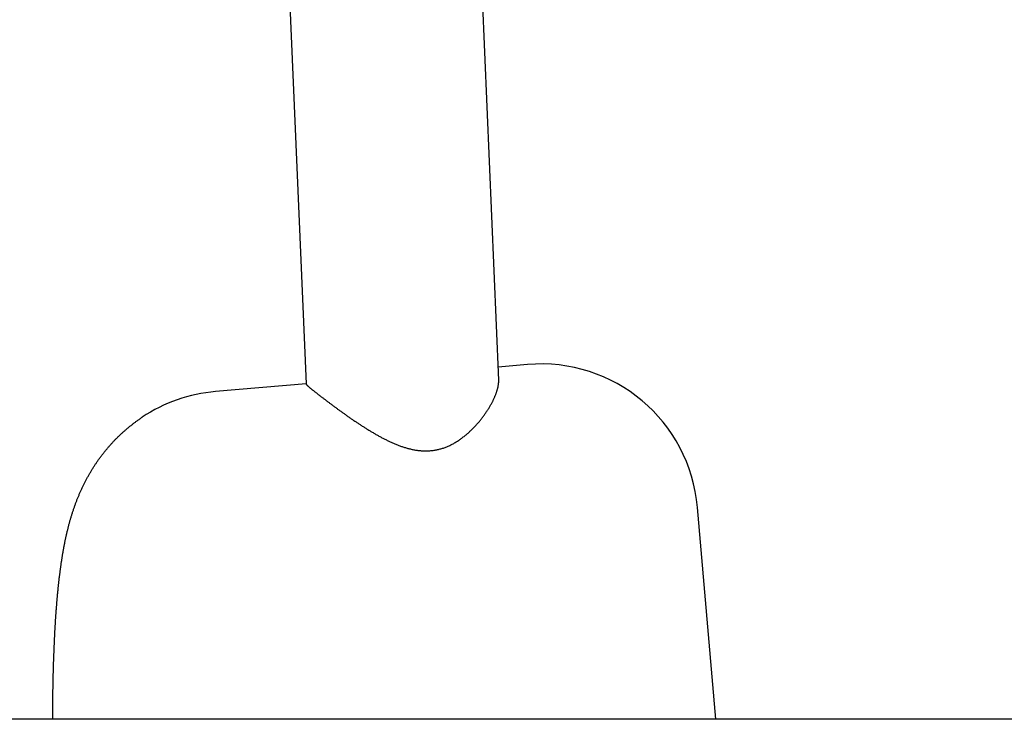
# Model space of a CAD drawing. Extents: x -5181 to 31991, y -2365 to 22251.
# Tile 27 of 39: x -1519 to -1394, y 18777 to 18866. Entities that reach past the tile are written whole.
import ezdxf

# ---------------------------------------------------------------- set-up
doc = ezdxf.new("R2010")
doc.units = 0
doc.layers.get('0').update_dxf_attribs({"linetype": 'CONTINUOUS'})

msp = doc.modelspace()

# ---------------------------------------------------------------- linework, layer by layer
at = {"color": 104, "linetype": 'Continuous'}
for p, q in [((-1486.9, 18915.87), (-1482.74, 18819.59)), ((-1461.57, 18897.7), (-1458.23, 18820.08)), ((-1454.56, 18822.06), (-1458.3, 18821.74)), ((-1482.74, 18819.62), (-1494.27, 18818.62)), ((-1430.57, 18776.9), (-1432.91, 18803.87)), ((16.45, 18776.9), (-1690.93, 18776.9))]:
    msp.add_line(p, q, dxfattribs=at)
for centre, start, end in [((-1452.84, 18802.14), 4.9554, 94.9554), ((-1492.54, 18798.7), 94.9554, 123.6527)]:
    msp.add_arc(centre, 20, start, end, dxfattribs=at)
for points, knots in [([(-1478.73, 18816.4), (-1478.68, 18816.36), (-1478.57, 18816.28), (-1478.41, 18816.17), (-1478.25, 18816.05), (-1478.08, 18815.93), (-1477.92, 18815.82), (-1477.75, 18815.7), (-1477.59, 18815.58), (-1477.42, 18815.46), (-1477.25, 18815.35), (-1477.08, 18815.23), (-1476.91, 18815.11), (-1476.74, 18814.99), (-1476.56, 18814.87), (-1476.39, 18814.76), (-1476.21, 18814.64), (-1476.04, 18814.52), (-1475.86, 18814.41), (-1475.68, 18814.29), (-1475.5, 18814.17), (-1475.32, 18814.06), (-1475.14, 18813.95), (-1474.96, 18813.83), (-1474.78, 18813.72), (-1474.59, 18813.61), (-1474.41, 18813.5), (-1474.23, 18813.39), (-1474.04, 18813.28), (-1473.85, 18813.17), (-1473.66, 18813.06), (-1473.47, 18812.96), (-1473.28, 18812.85), (-1473.09, 18812.75), (-1472.9, 18812.65), (-1472.71, 18812.55), (-1472.52, 18812.46), (-1472.32, 18812.36), (-1472.12, 18812.27), (-1471.93, 18812.18), (-1471.73, 18812.09), (-1471.53, 18812), (-1471.33, 18811.92), (-1471.13, 18811.84), (-1470.93, 18811.76), (-1470.72, 18811.68), (-1470.52, 18811.61), (-1470.31, 18811.54), (-1470.1, 18811.48), (-1469.89, 18811.42), (-1469.68, 18811.36), (-1469.47, 18811.31), (-1469.26, 18811.26), (-1469.05, 18811.22), (-1468.84, 18811.18), (-1468.62, 18811.15), (-1468.4, 18811.12), (-1468.19, 18811.1), (-1467.97, 18811.08), (-1467.75, 18811.07), (-1467.54, 18811.07), (-1467.32, 18811.07), (-1467.1, 18811.08), (-1466.88, 18811.1), (-1466.66, 18811.12), (-1466.44, 18811.15), (-1466.23, 18811.19), (-1466.01, 18811.23), (-1465.8, 18811.28), (-1465.58, 18811.34), (-1465.37, 18811.4), (-1465.16, 18811.47), (-1464.95, 18811.55), (-1464.74, 18811.64), (-1464.54, 18811.73), (-1464.34, 18811.82), (-1464.14, 18811.92), (-1463.94, 18812.03), (-1463.75, 18812.14), (-1463.55, 18812.26), (-1463.36, 18812.38), (-1463.18, 18812.51), (-1463, 18812.64), (-1462.82, 18812.77), (-1462.64, 18812.91), (-1462.46, 18813.05), (-1462.29, 18813.19), (-1462.13, 18813.34), (-1461.96, 18813.48), (-1461.8, 18813.64), (-1461.64, 18813.79), (-1461.49, 18813.94), (-1461.34, 18814.1), (-1461.19, 18814.26), (-1461.04, 18814.42), (-1460.9, 18814.58), (-1460.76, 18814.74), (-1460.62, 18814.91), (-1460.49, 18815.07), (-1460.36, 18815.24), (-1460.24, 18815.4), (-1460.11, 18815.57), (-1459.99, 18815.73), (-1459.88, 18815.9), (-1459.77, 18816.07), (-1459.66, 18816.23), (-1459.55, 18816.4), (-1459.45, 18816.57), (-1459.35, 18816.73), (-1459.26, 18816.9), (-1459.16, 18817.06), (-1459.08, 18817.22), (-1458.99, 18817.38), (-1458.91, 18817.54), (-1458.84, 18817.7), (-1458.77, 18817.86), (-1458.7, 18818.02), (-1458.64, 18818.17), (-1458.58, 18818.32), (-1458.52, 18818.48), (-1458.47, 18818.62), (-1458.42, 18818.77), (-1458.38, 18818.91), (-1458.35, 18819.06), (-1458.31, 18819.19), (-1458.29, 18819.33), (-1458.26, 18819.46), (-1458.25, 18819.59), (-1458.23, 18819.72), (-1458.22, 18819.84), (-1458.22, 18819.96), (-1458.22, 18820.04), (-1458.23, 18820.08)], [0, 0, 0, 0, 0.196568, 0.394594, 0.594002, 0.794718, 0.99667, 1.199786, 1.404001, 1.609248, 1.815464, 2.022589, 2.230563, 2.439332, 2.64884, 2.859036, 3.069872, 3.281301, 3.493279, 3.705764, 3.918718, 4.132104, 4.34589, 4.560043, 4.774537, 4.989347, 5.20445, 5.41983, 5.635468, 5.851346, 6.067444, 6.28374, 6.500212, 6.716836, 6.933589, 7.150447, 7.367389, 7.584391, 7.801435, 8.018503, 8.23558, 8.452654, 8.66972, 8.886775, 9.103836, 9.320927, 9.538057, 9.755225, 9.972423, 10.189637, 10.406855, 10.62407, 10.841278, 11.058491, 11.275732, 11.493041, 11.710448, 11.927964, 12.145609, 12.363413, 12.581412, 12.799649, 13.018172, 13.23703, 13.456269, 13.675931, 13.896047, 14.116635, 14.337693, 14.559208, 14.781163, 15.003544, 15.226327, 15.449486, 15.672984, 15.89678, 16.120823, 16.345056, 16.569414, 16.793831, 17.018236, 17.242573, 17.466786, 17.690807, 17.91456, 18.13796, 18.360918, 18.583341, 18.805136, 19.026211, 19.246479, 19.465857, 19.68427, 19.901655, 20.117953, 20.3331, 20.547023, 20.759644, 20.970883, 21.180656, 21.388875, 21.59545, 21.800287, 22.003293, 22.204371, 22.403422, 22.600347, 22.795047, 22.987421, 23.177367, 23.364785, 23.549575, 23.731637, 23.910871, 24.087181, 24.26047, 24.430647, 24.597619, 24.761299, 24.9216, 25.078438, 25.23173, 25.381401, 25.527384, 25.669621, 25.808067, 25.942689, 26.073475, 26.200431, 26.323583, 26.442988, 26.558727, 26.558727, 26.558727, 26.558727]), ([(-1482.74, 18819.59), (-1482.74, 18819.59), (-1482.74, 18819.57), (-1482.73, 18819.55), (-1482.71, 18819.53), (-1482.69, 18819.5), (-1482.66, 18819.47), (-1482.63, 18819.43), (-1482.59, 18819.39), (-1482.54, 18819.35), (-1482.49, 18819.3), (-1482.43, 18819.25), (-1482.37, 18819.19), (-1482.3, 18819.13), (-1482.22, 18819.07), (-1482.14, 18819), (-1482.06, 18818.93), (-1481.97, 18818.86), (-1481.87, 18818.78), (-1481.77, 18818.7), (-1481.67, 18818.62), (-1481.56, 18818.53), (-1481.44, 18818.45), (-1481.33, 18818.35), (-1481.21, 18818.26), (-1481.08, 18818.17), (-1480.96, 18818.07), (-1480.83, 18817.97), (-1480.69, 18817.86), (-1480.55, 18817.76), (-1480.41, 18817.65), (-1480.27, 18817.55), (-1480.13, 18817.44), (-1479.98, 18817.32), (-1479.83, 18817.21), (-1479.68, 18817.1), (-1479.52, 18816.98), (-1479.37, 18816.87), (-1479.21, 18816.75), (-1479.05, 18816.64), (-1478.89, 18816.52), (-1478.78, 18816.44), (-1478.73, 18816.4)], [0, 0, 0, 0, 0.017418, 0.040419, 0.069774, 0.105855, 0.148847, 0.198837, 0.255852, 0.319874, 0.390852, 0.468711, 0.553349, 0.644647, 0.742467, 0.846653, 0.957036, 1.073433, 1.195648, 1.323474, 1.456694, 1.595082, 1.738405, 1.886454, 2.039039, 2.195965, 2.357035, 2.522049, 2.690806, 2.863107, 3.038753, 3.217549, 3.399307, 3.583842, 3.77098, 3.960554, 4.152408, 4.346398, 4.542393, 4.740278, 4.939953, 5.141336, 5.141336, 5.141336, 5.141336]), ([(-1515.01, 18776.9), (-1515.01, 18776.96), (-1515.01, 18777.09), (-1515.01, 18777.29), (-1515.01, 18777.48), (-1515.01, 18777.68), (-1515.01, 18777.87), (-1515.01, 18778.07), (-1515.01, 18778.26), (-1515, 18778.46), (-1515, 18778.65), (-1515, 18778.85), (-1515, 18779.04), (-1515, 18779.24), (-1514.99, 18779.43), (-1514.99, 18779.62), (-1514.99, 18779.82), (-1514.99, 18780.01), (-1514.98, 18780.21), (-1514.98, 18780.4), (-1514.98, 18780.6), (-1514.97, 18780.79), (-1514.97, 18780.99), (-1514.97, 18781.18), (-1514.96, 18781.38), (-1514.96, 18781.57), (-1514.95, 18781.77), (-1514.95, 18781.96), (-1514.94, 18782.16), (-1514.94, 18782.35), (-1514.94, 18782.54), (-1514.93, 18782.74), (-1514.93, 18782.93), (-1514.92, 18783.13), (-1514.92, 18783.32), (-1514.91, 18783.52), (-1514.9, 18783.71), (-1514.9, 18783.91), (-1514.89, 18784.1), (-1514.89, 18784.3), (-1514.88, 18784.49), (-1514.87, 18784.69), (-1514.87, 18784.88), (-1514.86, 18785.07), (-1514.85, 18785.27), (-1514.84, 18785.46), (-1514.84, 18785.66), (-1514.83, 18785.85), (-1514.82, 18786.05), (-1514.81, 18786.24), (-1514.8, 18786.44), (-1514.8, 18786.63), (-1514.79, 18786.83), (-1514.78, 18787.02), (-1514.77, 18787.21), (-1514.76, 18787.41), (-1514.75, 18787.6), (-1514.74, 18787.8), (-1514.73, 18787.99), (-1514.72, 18788.19), (-1514.71, 18788.38), (-1514.7, 18788.58), (-1514.69, 18788.77), (-1514.67, 18788.96), (-1514.66, 18789.16), (-1514.65, 18789.35), (-1514.64, 18789.55), (-1514.63, 18789.74), (-1514.61, 18789.94), (-1514.6, 18790.13), (-1514.59, 18790.32), (-1514.57, 18790.52), (-1514.56, 18790.71), (-1514.54, 18790.91), (-1514.53, 18791.1), (-1514.51, 18791.29), (-1514.5, 18791.49), (-1514.48, 18791.68), (-1514.47, 18791.88), (-1514.45, 18792.07), (-1514.43, 18792.27), (-1514.42, 18792.46), (-1514.4, 18792.65), (-1514.38, 18792.85), (-1514.36, 18793.04), (-1514.34, 18793.23), (-1514.32, 18793.43), (-1514.31, 18793.62), (-1514.29, 18793.82), (-1514.27, 18794.01), (-1514.24, 18794.2), (-1514.22, 18794.4), (-1514.2, 18794.59), (-1514.18, 18794.78), (-1514.16, 18794.98), (-1514.13, 18795.17), (-1514.11, 18795.36), (-1514.08, 18795.56), (-1514.06, 18795.75), (-1514.03, 18795.94), (-1514.01, 18796.14), (-1513.98, 18796.33), (-1513.95, 18796.52), (-1513.93, 18796.71), (-1513.9, 18796.91), (-1513.87, 18797.1), (-1513.84, 18797.29), (-1513.81, 18797.48), (-1513.78, 18797.68), (-1513.75, 18797.87), (-1513.71, 18798.06), (-1513.68, 18798.25), (-1513.65, 18798.44), (-1513.61, 18798.64), (-1513.58, 18798.83), (-1513.54, 18799.02), (-1513.5, 18799.21), (-1513.47, 18799.4), (-1513.43, 18799.59), (-1513.39, 18799.78), (-1513.35, 18799.97), (-1513.31, 18800.16), (-1513.26, 18800.35), (-1513.22, 18800.54), (-1513.18, 18800.73), (-1513.13, 18800.92), (-1513.08, 18801.11), (-1513.04, 18801.3), (-1512.99, 18801.49), (-1512.94, 18801.68), (-1512.89, 18801.86), (-1512.84, 18802.05), (-1512.78, 18802.24), (-1512.73, 18802.43), (-1512.67, 18802.61), (-1512.62, 18802.8), (-1512.56, 18802.98), (-1512.5, 18803.17), (-1512.44, 18803.36), (-1512.38, 18803.54), (-1512.32, 18803.73), (-1512.25, 18803.91), (-1512.19, 18804.09), (-1512.12, 18804.28), (-1512.06, 18804.46), (-1511.99, 18804.64), (-1511.92, 18804.82), (-1511.85, 18805), (-1511.77, 18805.18), (-1511.7, 18805.36), (-1511.62, 18805.54), (-1511.55, 18805.72), (-1511.47, 18805.9), (-1511.39, 18806.08), (-1511.31, 18806.26), (-1511.22, 18806.43), (-1511.14, 18806.61), (-1511.05, 18806.78), (-1510.97, 18806.96), (-1510.88, 18807.13), (-1510.79, 18807.3), (-1510.7, 18807.48), (-1510.61, 18807.65), (-1510.51, 18807.82), (-1510.42, 18807.99), (-1510.32, 18808.16), (-1510.22, 18808.32), (-1510.12, 18808.49), (-1510.02, 18808.66), (-1509.92, 18808.82), (-1509.82, 18808.99), (-1509.71, 18809.15), (-1509.6, 18809.32), (-1509.5, 18809.48), (-1509.39, 18809.64), (-1509.28, 18809.8), (-1509.16, 18809.96), (-1509.05, 18810.12), (-1508.93, 18810.27), (-1508.82, 18810.43), (-1508.7, 18810.58), (-1508.58, 18810.74), (-1508.46, 18810.89), (-1508.34, 18811.04), (-1508.22, 18811.19), (-1508.09, 18811.34), (-1507.96, 18811.49), (-1507.84, 18811.64), (-1507.71, 18811.79), (-1507.58, 18811.93), (-1507.45, 18812.07), (-1507.32, 18812.22), (-1507.18, 18812.36), (-1507.05, 18812.5), (-1506.91, 18812.64), (-1506.77, 18812.77), (-1506.63, 18812.91), (-1506.49, 18813.05), (-1506.35, 18813.18), (-1506.21, 18813.31), (-1506.06, 18813.44), (-1505.92, 18813.57), (-1505.77, 18813.7), (-1505.63, 18813.83), (-1505.48, 18813.96), (-1505.33, 18814.08), (-1505.18, 18814.2), (-1505.02, 18814.32), (-1504.87, 18814.44), (-1504.72, 18814.56), (-1504.56, 18814.68), (-1504.41, 18814.8), (-1504.25, 18814.91), (-1504.09, 18815.02), (-1503.93, 18815.14), (-1503.77, 18815.25), (-1503.66, 18815.32), (-1503.61, 18815.35)], [0, 0, 0, 0, 0.194696, 0.389391, 0.584087, 0.778782, 0.973477, 1.168172, 1.362867, 1.557562, 1.752258, 1.946953, 2.141648, 2.336343, 2.531039, 2.725734, 2.920429, 3.115124, 3.309819, 3.504515, 3.69921, 3.893905, 4.0886, 4.283295, 4.477991, 4.672686, 4.867381, 5.062076, 5.256772, 5.451467, 5.646162, 5.840857, 6.035553, 6.230248, 6.424943, 6.619638, 6.814334, 7.009029, 7.203724, 7.398419, 7.593115, 7.78781, 7.982505, 8.1772, 8.371896, 8.566591, 8.761286, 8.955982, 9.150677, 9.345372, 9.540067, 9.734763, 9.929458, 10.124153, 10.318849, 10.513544, 10.708239, 10.902935, 11.09763, 11.292325, 11.487021, 11.681716, 11.876412, 12.071107, 12.265802, 12.460498, 12.655193, 12.849889, 13.044584, 13.239279, 13.433975, 13.62867, 13.823366, 14.018061, 14.212757, 14.407452, 14.602148, 14.796843, 14.991539, 15.186234, 15.38093, 15.575626, 15.770321, 15.965017, 16.159712, 16.354408, 16.549104, 16.743799, 16.938495, 17.133191, 17.327887, 17.522583, 17.717278, 17.911974, 18.10667, 18.301366, 18.496062, 18.690758, 18.885454, 19.08015, 19.274846, 19.469542, 19.664239, 19.858935, 20.053631, 20.248328, 20.443024, 20.637721, 20.832417, 21.027114, 21.221811, 21.416508, 21.611205, 21.805902, 22.000599, 22.195297, 22.389994, 22.584692, 22.77939, 22.974088, 23.168786, 23.363484, 23.558182, 23.752881, 23.94758, 24.142279, 24.336978, 24.531678, 24.726378, 24.921078, 25.115778, 25.310478, 25.50518, 25.699881, 25.894582, 26.089284, 26.283986, 26.478689, 26.673391, 26.868095, 27.0628, 27.257506, 27.452214, 27.646924, 27.841635, 28.036347, 28.231062, 28.425778, 28.620495, 28.815212, 29.009929, 29.204645, 29.399361, 29.594079, 29.788797, 29.983515, 30.178234, 30.372954, 30.567673, 30.762393, 30.957115, 31.151838, 31.346561, 31.541285, 31.73601, 31.930735, 32.12546, 32.320187, 32.514915, 32.709643, 32.904373, 33.099103, 33.293833, 33.488563, 33.683294, 33.878027, 34.07276, 34.267494, 34.462229, 34.656964, 34.851699, 35.046435, 35.241171, 35.435908, 35.630647, 35.825385, 36.020124, 36.214863, 36.409602, 36.604341, 36.799081, 36.99382, 37.18856, 37.3833, 37.578041, 37.772783, 37.967525, 38.162268, 38.357013, 38.55176, 38.746508, 38.941258, 39.136007, 39.330755, 39.525502, 39.720246, 39.914986, 40.109722, 40.304453, 40.499181, 40.693909, 40.888639, 41.083375, 41.27812, 41.472877, 41.667649, 41.862438, 41.862438, 41.862438, 41.862438])]:
    msp.add_open_spline(points, degree=3, knots=knots, dxfattribs=at)

doc.saveas('drawing.dxf')
